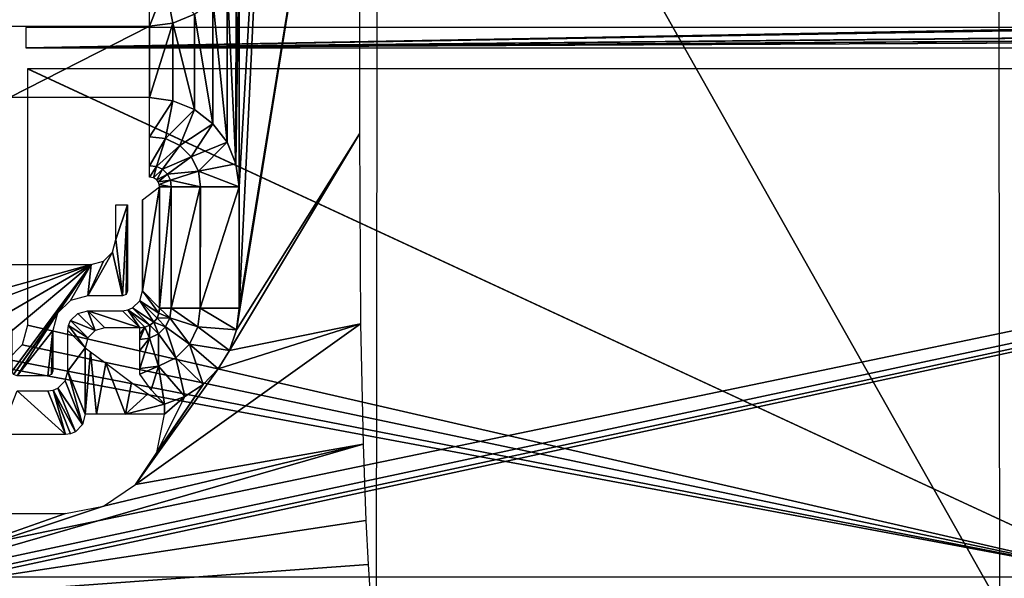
# Model space of a CAD drawing. Header units: millimetres. Extents: x -131 to 131, y -208 to 128.
# Tile 4 of 18: x -106 to -56, y -178 to -149. Entities that reach past the tile are written whole.
import ezdxf

# ---------------------------------------------------------------- set-up
doc = ezdxf.new("R2010")
doc.units = ezdxf.units.MM
doc.header["$LTSCALE"] = 127.314815
for name, color, linetype in [('1', 7, 'CONTINUOUS'), ('12', 7, 'CONTINUOUS'), ('144', 7, 'CONTINUOUS'), ('145', 7, 'CONTINUOUS'), ('146', 7, 'CONTINUOUS'), ('18', 7, 'CONTINUOUS'), ('30', 7, 'CONTINUOUS'), ('31', 7, 'CONTINUOUS'), ('40', 7, 'CONTINUOUS'), ('42', 7, 'CONTINUOUS'), ('6', 7, 'CONTINUOUS'), ('79', 7, 'CONTINUOUS'), ('80', 7, 'CONTINUOUS'), ('81', 7, 'CONTINUOUS'), ('87', 7, 'CONTINUOUS'), ('88', 7, 'CONTINUOUS'), ('89', 7, 'CONTINUOUS'), ('90', 7, 'CONTINUOUS'), ('91', 7, 'CONTINUOUS')]:
    doc.layers.add(name, color=color, linetype=linetype)

msp = doc.modelspace()

# ---------------------------------------------------------------- linework, layer by layer
at = {"layer": '1', "color": 7, "linetype": 'CONTINUOUS'}
for points in [[(122, -178.822), (122, -128.092), (-122, -178.822), (122, -178.822)], [(122, -128.092), (-122, -128.092), (-122, -178.822), (122, -128.092)]]:
    msp.add_3dface(points, dxfattribs=at)
at = {"layer": '12', "color": 7, "linetype": 'CONTINUOUS'}
for points in [[(-100.803, -158.697, -31.5), (-100.224, -158.697, -31.5), (-100.803, -160.447, -31.5), (-100.803, -158.697, -31.5)], [(-100.224, -158.697, -31.5), (-100.474, -163.276, -31.5), (-100.803, -160.447, -31.5), (-100.224, -158.697, -31.5)], [(-100.297, -163.202, -31.5), (-100.474, -163.276, -31.5), (-100.224, -158.697, -31.5), (-100.297, -163.202, -31.5)], [(-100.224, -163.026, -31.5), (-100.297, -163.202, -31.5), (-100.224, -158.697, -31.5), (-100.224, -163.026, -31.5)], [(-100.803, -160.447, -31.5), (-100.474, -163.276, -31.5), (-100.973, -161.075, -31.5), (-100.803, -160.447, -31.5)], [(-100.973, -161.075, -31.5), (-102.225, -163.276, -31.5), (-101.43, -161.53, -31.5), (-100.973, -161.075, -31.5)], [(-100.474, -163.276, -31.5), (-102.225, -163.276, -31.5), (-100.973, -161.075, -31.5), (-100.474, -163.276, -31.5)], [(-101.43, -161.53, -31.5), (-102.225, -163.276, -31.5), (-102.053, -161.697, -31.5), (-101.43, -161.53, -31.5)], [(-102.053, -161.697, -31.5), (-107.775, -163.276, -31.5), (-109.899, -161.697, -31.5), (-102.053, -161.697, -31.5)], [(-106.898, -163.511, -31.5), (-107.775, -163.276, -31.5), (-102.053, -161.697, -31.5), (-106.898, -163.511, -31.5)], [(-106.26, -164.151, -31.5), (-106.898, -163.511, -31.5), (-102.053, -161.697, -31.5), (-106.26, -164.151, -31.5)], [(-106.026, -165.025, -31.5), (-106.26, -164.151, -31.5), (-102.053, -161.697, -31.5), (-106.026, -165.025, -31.5)], [(-105.952, -167.24, -31.5), (-106.026, -167.063, -31.5), (-102.053, -161.697, -31.5), (-105.952, -167.24, -31.5)], [(-106.026, -167.063, -31.5), (-106.026, -165.025, -31.5), (-102.053, -161.697, -31.5), (-106.026, -167.063, -31.5)], [(-103.739, -164.148, -31.5), (-105.952, -167.24, -31.5), (-102.053, -161.697, -31.5), (-103.739, -164.148, -31.5)], [(-103.099, -163.51, -31.5), (-103.739, -164.148, -31.5), (-102.053, -161.697, -31.5), (-103.099, -163.51, -31.5)], [(-102.225, -163.276, -31.5), (-103.099, -163.51, -31.5), (-102.053, -161.697, -31.5), (-102.225, -163.276, -31.5)], [(-105.776, -167.313, -31.5), (-105.952, -167.24, -31.5), (-103.739, -164.148, -31.5), (-105.776, -167.313, -31.5)], [(-103.974, -165.025, -31.5), (-105.776, -167.313, -31.5), (-103.739, -164.148, -31.5), (-103.974, -165.025, -31.5)], [(-104.224, -167.313, -31.5), (-105.776, -167.313, -31.5), (-103.974, -165.025, -31.5), (-104.224, -167.313, -31.5)], [(-104.047, -167.239, -31.5), (-104.224, -167.313, -31.5), (-103.974, -165.025, -31.5), (-104.047, -167.239, -31.5)], [(-103.974, -167.063, -31.5), (-104.047, -167.239, -31.5), (-103.974, -165.025, -31.5), (-103.974, -167.063, -31.5)]]:
    msp.add_3dface(points, dxfattribs=at)
at = {"layer": '144', "color": 7, "linetype": 'CONTINUOUS'}
for points in [[(-105.343, -150.783, -39.5), (-50.012, -150.783, -39.5), (105.343, -149.757, -39.5), (-105.343, -150.783, -39.5)], [(-105.343, -149.757, -39.5), (-105.343, -150.783, -39.5), (-50.012, -149.757, -39.5), (-105.343, -149.757, -39.5)], [(-50.012, -149.757, -39.5), (-105.343, -150.783, -39.5), (-45.988, -149.757, -39.5), (-50.012, -149.757, -39.5)], [(-45.988, -149.757, -39.5), (-105.343, -150.783, -39.5), (-2.012, -149.757, -39.5), (-45.988, -149.757, -39.5)], [(-2.012, -149.757, -39.5), (-105.343, -150.783, -39.5), (2.012, -149.757, -39.5), (-2.012, -149.757, -39.5)], [(2.012, -149.757, -39.5), (-105.343, -150.783, -39.5), (45.988, -149.757, -39.5), (2.012, -149.757, -39.5)], [(45.988, -149.757, -39.5), (-105.343, -150.783, -39.5), (50.012, -149.757, -39.5), (45.988, -149.757, -39.5)], [(50.012, -149.757, -39.5), (-105.343, -150.783, -39.5), (105.343, -149.757, -39.5), (50.012, -149.757, -39.5)]]:
    msp.add_3dface(points, dxfattribs=at)
at = {"layer": '145', "color": 7, "linetype": 'CONTINUOUS'}
for points in [[(-120.5, -179.5, -45), (-120.5, -128.018, -45), (120.5, -128.018, -45), (-120.5, -179.5, -45)], [(-120.354, -179.854, -45), (-120.5, -179.5, -45), (120.5, -128.018, -45), (-120.354, -179.854, -45)], [(-120, -180, -45), (-120.354, -179.854, -45), (120.5, -128.018, -45), (-120, -180, -45)], [(120, -180, -45), (-120, -180, -45), (120.5, -128.018, -45), (120, -180, -45)]]:
    msp.add_3dface(points, dxfattribs=at)
at = {"layer": '146', "color": 7, "linetype": 'CONTINUOUS'}
for points in [[(-105.245, -151.849, -43), (-105.251, -151.849, -43), (-50.079, -177.421, -43), (-105.245, -151.849, -43)], [(-105.251, -151.849, -43), (-105.251, -164.75, -43), (-50.079, -177.421, -43), (-105.251, -151.849, -43)], [(-105.238, -151.849, -43), (-105.245, -151.849, -43), (-50.079, -177.421, -43), (-105.238, -151.849, -43)], [(-50.079, -151.849, -43), (-105.238, -151.849, -43), (-50.079, -177.421, -43), (-50.079, -151.849, -43)], [(-105.251, -164.75, -43), (-105.521, -165.753, -43), (-50.079, -177.421, -43), (-105.251, -164.75, -43)], [(-105.521, -165.753, -43), (-106.252, -166.482, -43), (-50.079, -177.421, -43), (-105.521, -165.753, -43)], [(-106.252, -166.482, -43), (-107.25, -166.749, -43), (-50.079, -177.421, -43), (-106.252, -166.482, -43)], [(-50.079, -177.421, -43), (-107.25, -166.749, -43), (-117.238, -177.421, -43), (-50.079, -177.421, -43)]]:
    msp.add_3dface(points, dxfattribs=at)
at = {"layer": '18', "color": 7, "linetype": 'CONTINUOUS'}
for points in [[(-87.681, -178.875, -2.039), (-87.613, -123.419, -3.976), (-56.319, -178.875, -2.039), (-87.681, -178.875, -2.039)], [(-56.319, -178.875, -2.039), (-87.613, -123.419, -3.976), (-56.387, -123.419, -3.976), (-56.319, -178.875, -2.039)]]:
    msp.add_3dface(points, dxfattribs=at)
at = {"layer": '30', "color": 7, "linetype": 'CONTINUOUS'}
for points in [[(-99.475, -158.447, -30.774), (-98.605, -157.794, -5.86), (-99.475, -163.026, -30.776), (-99.475, -158.447, -30.774)], [(-99.475, -163.026, -30.776), (-98.605, -157.794, -5.86), (-98.605, -163.896, -5.86), (-99.475, -163.026, -30.776)], [(-99.475, -158.447, -30.776), (-99.475, -158.447, -30.774), (-99.475, -163.026, -30.776), (-99.475, -158.447, -30.776)]]:
    msp.add_3dface(points, dxfattribs=at)
at = {"layer": '31', "color": 7, "linetype": 'CONTINUOUS'}
for points in [[(-102.225, -164.025, -30.776), (-99.604, -164.895, -5.86), (-101.355, -164.895, -5.86), (-102.225, -164.025, -30.776)], [(-100.474, -164.025, -30.776), (-99.604, -164.895, -5.86), (-102.225, -164.025, -30.776), (-100.474, -164.025, -30.776)]]:
    msp.add_3dface(points, dxfattribs=at)
at = {"layer": '40', "color": 7, "linetype": 'CONTINUOUS'}
for points in [[(-105.776, -168.06, -30.815), (-103.345, -170.261, -5.651), (-106.655, -170.261, -5.651), (-105.776, -168.06, -30.815)], [(-104.224, -168.06, -30.815), (-103.345, -170.261, -5.651), (-105.776, -168.06, -30.815), (-104.224, -168.06, -30.815)]]:
    msp.add_3dface(points, dxfattribs=at)
at = {"layer": '42', "color": 7, "linetype": 'CONTINUOUS'}
for points in [[(-103.225, -165.025, -30.776), (-102.355, -165.895, -5.86), (-103.225, -167.063, -30.776), (-103.225, -165.025, -30.776)], [(-103.225, -167.063, -30.776), (-102.355, -165.895, -5.86), (-102.355, -169.242, -5.86), (-103.225, -167.063, -30.776)]]:
    msp.add_3dface(points, dxfattribs=at)
at = {"layer": '6', "color": 7, "linetype": 'CONTINUOUS'}
for points in [[(-94.607, -163.896, -2), (-88.551, -126.553, -2), (-94.728, -164.987, -2), (-94.607, -163.896, -2)], [(-94.728, -164.987, -2), (-88.551, -126.553, -2), (-88.551, -155.118, -2), (-94.728, -164.987, -2)], [(-94.607, -157.794, -2), (-92.8, -126.553, -2), (-94.607, -163.896, -2), (-94.607, -157.794, -2)], [(-94.607, -145.206, -2), (-92.8, -126.553, -2), (-94.607, -157.794, -2), (-94.607, -145.206, -2)], [(-92.8, -126.553, -2), (-88.551, -126.553, -2), (-94.607, -163.896, -2), (-92.8, -126.553, -2)], [(-94.761, -156.63, -2), (-94.607, -145.206, -2), (-94.607, -157.794, -2), (-94.761, -156.63, -2)], [(-94.76, -146.369, -2), (-94.607, -145.206, -2), (-94.761, -156.63, -2), (-94.76, -146.369, -2)], [(-95.209, -147.454, -2), (-94.76, -146.369, -2), (-94.761, -156.63, -2), (-95.209, -147.454, -2)], [(-95.923, -148.385, -2), (-95.209, -147.454, -2), (-95.21, -155.545, -2), (-95.923, -148.385, -2)], [(-95.21, -155.545, -2), (-95.209, -147.454, -2), (-94.761, -156.63, -2), (-95.21, -155.545, -2)], [(-96.855, -149.1, -2), (-95.923, -148.385, -2), (-95.925, -154.614, -2), (-96.855, -149.1, -2)], [(-95.925, -154.614, -2), (-95.923, -148.385, -2), (-95.21, -155.545, -2), (-95.925, -154.614, -2)], [(-97.94, -149.55, -2), (-96.855, -149.1, -2), (-96.857, -153.899, -2), (-97.94, -149.55, -2)], [(-96.857, -153.899, -2), (-96.855, -149.1, -2), (-95.925, -154.614, -2), (-96.857, -153.899, -2)], [(-99.106, -153.297, -2), (-97.94, -149.55, -2), (-97.941, -153.45, -2), (-99.106, -153.297, -2)], [(-99.106, -149.703, -2), (-97.94, -149.55, -2), (-99.106, -153.297, -2), (-99.106, -149.703, -2)], [(-97.941, -153.45, -2), (-97.94, -149.55, -2), (-96.857, -153.899, -2), (-97.941, -153.45, -2)], [(-106.16, -149.703, -2), (-99.106, -149.703, -2), (-106.16, -153.297, -2), (-106.16, -149.703, -2)], [(-106.16, -153.297, -2), (-99.106, -149.703, -2), (-99.106, -153.297, -2), (-106.16, -153.297, -2)], [(-88.486, -164.693, -2), (-95.082, -166.024, -2), (-88.551, -155.118, -2), (-88.486, -164.693, -2)], [(-95.082, -166.024, -2), (-94.728, -164.987, -2), (-88.551, -155.118, -2), (-95.082, -166.024, -2)], [(-88.362, -170.741, -2), (-99.816, -172.78, -2), (-88.486, -164.693, -2), (-88.362, -170.741, -2)], [(-99.816, -172.78, -2), (-95.655, -166.958, -2), (-88.486, -164.693, -2), (-99.816, -172.78, -2)], [(-95.655, -166.958, -2), (-95.082, -166.024, -2), (-88.486, -164.693, -2), (-95.655, -166.958, -2)], [(-96.417, -167.745, -2), (-95.655, -166.958, -2), (-99.816, -172.78, -2), (-96.417, -167.745, -2)], [(-98.737, -171.16, -2), (-96.417, -167.745, -2), (-99.816, -172.78, -2), (-98.737, -171.16, -2)], [(-97.332, -168.347, -2), (-96.417, -167.745, -2), (-98.737, -171.16, -2), (-97.332, -168.347, -2)], [(-98.357, -169.242, -2), (-97.332, -168.347, -2), (-98.737, -171.16, -2), (-98.357, -169.242, -2)], [(-98.357, -168.735, -2), (-97.332, -168.347, -2), (-98.357, -169.242, -2), (-98.357, -168.735, -2)], [(-116.477, -178.874, -2), (-101.427, -173.862, -2), (-88.362, -170.741, -2), (-116.477, -178.874, -2)], [(-88.227, -174.587, -2), (-116.477, -178.874, -2), (-88.362, -170.741, -2), (-88.227, -174.587, -2)], [(-101.427, -173.862, -2), (-99.816, -172.78, -2), (-88.362, -170.741, -2), (-101.427, -173.862, -2)], [(-103.345, -174.246, -2), (-101.427, -173.862, -2), (-116.477, -178.874, -2), (-103.345, -174.246, -2)], [(-106.655, -174.246, -2), (-103.345, -174.246, -2), (-116.477, -178.874, -2), (-106.655, -174.246, -2)], [(-88.112, -176.81, -2), (-116.477, -178.874, -2), (-88.227, -174.587, -2), (-88.112, -176.81, -2)], [(-88.02, -178.088, -2), (-116.477, -178.874, -2), (-88.112, -176.81, -2), (-88.02, -178.088, -2)]]:
    msp.add_3dface(points, dxfattribs=at)
at = {"layer": '79', "color": 7, "linetype": 'CONTINUOUS'}
for points in [[(-99.608, -163.524, -30.786), (-99.475, -163.026, -30.776), (-98.638, -164.156, -5.829), (-99.608, -163.524, -30.786)], [(-99.475, -163.026, -30.776), (-98.605, -163.896, -5.86), (-98.638, -164.156, -5.829), (-99.475, -163.026, -30.776)], [(-99.972, -163.89, -30.786), (-99.608, -163.524, -30.786), (-98.894, -164.604, -5.803), (-99.972, -163.89, -30.786)], [(-98.894, -164.604, -5.803), (-99.608, -163.524, -30.786), (-98.736, -164.397, -5.809), (-98.894, -164.604, -5.803)], [(-98.736, -164.397, -5.809), (-99.608, -163.524, -30.786), (-98.638, -164.156, -5.829), (-98.736, -164.397, -5.809)], [(-99.604, -164.895, -5.86), (-100.474, -164.025, -30.776), (-100.212, -163.99, -30.782), (-99.604, -164.895, -5.86)], [(-100.212, -163.99, -30.782), (-99.972, -163.89, -30.786), (-99.101, -164.762, -5.809), (-100.212, -163.99, -30.782)], [(-99.604, -164.895, -5.86), (-100.212, -163.99, -30.782), (-99.342, -164.862, -5.829), (-99.604, -164.895, -5.86)], [(-99.342, -164.862, -5.829), (-100.212, -163.99, -30.782), (-99.101, -164.762, -5.809), (-99.342, -164.862, -5.829)], [(-99.101, -164.762, -5.809), (-99.972, -163.89, -30.786), (-98.894, -164.604, -5.803), (-99.101, -164.762, -5.809)]]:
    msp.add_3dface(points, dxfattribs=at)
at = {"layer": '80', "color": 7, "linetype": 'CONTINUOUS'}
for points in [[(-102.225, -164.025, -30.776), (-101.855, -165.03, -5.848), (-102.725, -164.159, -30.786), (-102.225, -164.025, -30.776)], [(-102.225, -164.025, -30.776), (-101.355, -164.895, -5.86), (-101.855, -165.03, -5.848), (-102.225, -164.025, -30.776)], [(-103.091, -164.523, -30.786), (-102.22, -165.395, -5.848), (-103.19, -164.764, -30.782), (-103.091, -164.523, -30.786)], [(-102.725, -164.159, -30.786), (-101.855, -165.03, -5.848), (-103.091, -164.523, -30.786), (-102.725, -164.159, -30.786)], [(-101.855, -165.03, -5.848), (-102.22, -165.395, -5.848), (-103.091, -164.523, -30.786), (-101.855, -165.03, -5.848)], [(-102.355, -165.895, -5.86), (-103.225, -165.025, -30.776), (-103.19, -164.764, -30.782), (-102.355, -165.895, -5.86)], [(-102.22, -165.395, -5.848), (-102.355, -165.895, -5.86), (-103.19, -164.764, -30.782), (-102.22, -165.395, -5.848)]]:
    msp.add_3dface(points, dxfattribs=at)
at = {"layer": '81', "color": 7, "linetype": 'CONTINUOUS'}
for points in [[(-103.359, -167.56, -30.805), (-103.225, -167.063, -30.776), (-102.483, -169.757, -5.705), (-103.359, -167.56, -30.805)], [(-103.225, -167.063, -30.776), (-102.355, -169.242, -5.86), (-102.483, -169.757, -5.705), (-103.225, -167.063, -30.776)], [(-103.962, -168.024, -30.82), (-103.722, -167.924, -30.82), (-102.844, -170.129, -5.629), (-103.962, -168.024, -30.82)], [(-103.722, -167.924, -30.82), (-103.359, -167.56, -30.805), (-102.483, -169.757, -5.705), (-103.722, -167.924, -30.82)], [(-102.844, -170.129, -5.629), (-103.722, -167.924, -30.82), (-102.483, -169.757, -5.705), (-102.844, -170.129, -5.629)], [(-103.345, -170.261, -5.651), (-104.224, -168.06, -30.815), (-103.962, -168.024, -30.82), (-103.345, -170.261, -5.651)], [(-103.084, -170.229, -5.627), (-103.962, -168.024, -30.82), (-102.844, -170.129, -5.629), (-103.084, -170.229, -5.627)], [(-103.345, -170.261, -5.651), (-103.962, -168.024, -30.82), (-103.084, -170.229, -5.627), (-103.345, -170.261, -5.651)]]:
    msp.add_3dface(points, dxfattribs=at)
at = {"layer": '87', "color": 7, "linetype": 'CONTINUOUS'}
for points in [[(-97.94, -149.55, -2), (-99.106, -149.703, -2), (-98.314, -147.641, -2.5), (-97.94, -149.55, -2)], [(-98.314, -147.641, -2.5), (-99.106, -149.703, -2), (-99.106, -147.733, -2.519), (-98.314, -147.641, -2.5)], [(-96.855, -149.1, -2), (-97.94, -149.55, -2), (-98.314, -147.641, -2.5), (-96.855, -149.1, -2)]]:
    msp.add_3dface(points, dxfattribs=at)
at = {"layer": '88', "color": 7, "linetype": 'CONTINUOUS'}
for points in [[(-99.106, -153.297, -2), (-97.941, -153.45, -2), (-99.106, -155.267, -2.519), (-99.106, -153.297, -2)], [(-99.106, -155.267, -2.519), (-97.941, -153.45, -2), (-98.314, -155.359, -2.5), (-99.106, -155.267, -2.519)], [(-97.941, -153.45, -2), (-96.857, -153.899, -2), (-98.314, -155.359, -2.5), (-97.941, -153.45, -2)], [(-98.314, -155.359, -2.5), (-96.857, -153.899, -2), (-97.587, -155.705, -2.488), (-98.314, -155.359, -2.5)], [(-96.857, -153.899, -2), (-95.925, -154.614, -2), (-97.587, -155.705, -2.488), (-96.857, -153.899, -2)], [(-97.587, -155.705, -2.488), (-95.925, -154.614, -2), (-97.01, -156.273, -2.485), (-97.587, -155.705, -2.488)], [(-95.925, -154.614, -2), (-95.21, -155.545, -2), (-97.01, -156.273, -2.485), (-95.925, -154.614, -2)], [(-99.106, -155.267, -2.519), (-98.314, -155.359, -2.5), (-99.106, -156.727, -3.942), (-99.106, -155.267, -2.519)], [(-99.106, -156.727, -3.942), (-98.314, -155.359, -2.5), (-98.769, -156.76, -3.909), (-99.106, -156.727, -3.942)], [(-98.314, -155.359, -2.5), (-97.587, -155.705, -2.488), (-98.769, -156.76, -3.909), (-98.314, -155.359, -2.5)], [(-97.01, -156.273, -2.485), (-95.21, -155.545, -2), (-96.65, -156.997, -2.489), (-97.01, -156.273, -2.485)], [(-95.21, -155.545, -2), (-94.761, -156.63, -2), (-96.65, -156.997, -2.489), (-95.21, -155.545, -2)], [(-98.769, -156.76, -3.909), (-97.587, -155.705, -2.488), (-98.458, -156.905, -3.889), (-98.769, -156.76, -3.909)], [(-97.587, -155.705, -2.488), (-97.01, -156.273, -2.485), (-98.458, -156.905, -3.889), (-97.587, -155.705, -2.488)], [(-98.458, -156.905, -3.889), (-97.01, -156.273, -2.485), (-98.211, -157.145, -3.882), (-98.458, -156.905, -3.889)], [(-97.01, -156.273, -2.485), (-96.65, -156.997, -2.489), (-98.211, -157.145, -3.882), (-97.01, -156.273, -2.485)], [(-99.106, -156.727, -3.942), (-98.769, -156.76, -3.909), (-99.106, -157.296, -5.895), (-99.106, -156.727, -3.942)], [(-99.106, -157.296, -5.895), (-98.769, -156.76, -3.909), (-98.913, -157.332, -5.85), (-99.106, -157.296, -5.895)], [(-98.769, -156.76, -3.909), (-98.458, -156.905, -3.889), (-98.913, -157.332, -5.85), (-98.769, -156.76, -3.909)], [(-98.913, -157.332, -5.85), (-98.458, -156.905, -3.889), (-98.75, -157.44, -5.827), (-98.913, -157.332, -5.85)], [(-98.458, -156.905, -3.889), (-98.211, -157.145, -3.882), (-98.75, -157.44, -5.827), (-98.458, -156.905, -3.889)], [(-98.211, -157.145, -3.882), (-96.65, -156.997, -2.489), (-98.059, -157.454, -3.89), (-98.211, -157.145, -3.882)], [(-96.65, -156.997, -2.489), (-96.546, -157.794, -2.502), (-98.059, -157.454, -3.89), (-96.65, -156.997, -2.489)], [(-94.761, -156.63, -2), (-94.607, -157.794, -2), (-96.65, -156.997, -2.489), (-94.761, -156.63, -2)], [(-96.65, -156.997, -2.489), (-94.607, -157.794, -2), (-96.546, -157.794, -2.502), (-96.65, -156.997, -2.489)], [(-98.75, -157.44, -5.827), (-98.211, -157.145, -3.882), (-98.67, -157.544, -5.827), (-98.75, -157.44, -5.827)], [(-98.211, -157.145, -3.882), (-98.059, -157.454, -3.89), (-98.67, -157.544, -5.827), (-98.211, -157.145, -3.882)], [(-98.67, -157.544, -5.827), (-98.059, -157.454, -3.89), (-98.621, -157.664, -5.838), (-98.67, -157.544, -5.827)], [(-98.059, -157.454, -3.89), (-98.019, -157.794, -3.912), (-98.621, -157.664, -5.838), (-98.059, -157.454, -3.89)], [(-98.019, -157.794, -3.912), (-98.059, -157.454, -3.89), (-96.567, -157.794, -2.513), (-98.019, -157.794, -3.912)], [(-98.059, -157.454, -3.89), (-96.546, -157.794, -2.502), (-96.567, -157.794, -2.513), (-98.059, -157.454, -3.89)], [(-98.019, -157.794, -3.912), (-98.605, -157.794, -5.86), (-98.621, -157.664, -5.838), (-98.019, -157.794, -3.912)]]:
    msp.add_3dface(points, dxfattribs=at)
at = {"layer": '89', "color": 7, "linetype": 'CONTINUOUS'}
for points in [[(-98.605, -163.896, -5.86), (-98.019, -157.794, -3.912), (-98.025, -163.896, -3.922), (-98.605, -163.896, -5.86)], [(-98.605, -163.896, -5.86), (-98.605, -157.794, -5.86), (-98.019, -157.794, -3.912), (-98.605, -163.896, -5.86)], [(-98.019, -157.794, -3.912), (-96.567, -157.794, -2.513), (-98.025, -163.896, -3.922), (-98.019, -157.794, -3.912)], [(-98.025, -163.896, -3.922), (-96.567, -157.794, -2.513), (-96.567, -163.896, -2.513), (-98.025, -163.896, -3.922)], [(-96.567, -157.794, -2.513), (-96.546, -157.794, -2.502), (-96.567, -163.896, -2.513), (-96.567, -157.794, -2.513)], [(-94.607, -157.794, -2), (-94.607, -163.896, -2), (-96.567, -163.896, -2.513), (-94.607, -157.794, -2)], [(-96.546, -157.794, -2.502), (-94.607, -157.794, -2), (-96.567, -163.896, -2.513), (-96.546, -157.794, -2.502)]]:
    msp.add_3dface(points, dxfattribs=at)
at = {"layer": '90', "color": 7, "linetype": 'CONTINUOUS'}
for points in [[(-98.638, -164.156, -5.829), (-98.605, -163.896, -5.86), (-98.084, -164.391, -3.891), (-98.638, -164.156, -5.829)], [(-98.605, -163.896, -5.86), (-98.025, -163.896, -3.922), (-98.084, -164.391, -3.891), (-98.605, -163.896, -5.86)], [(-98.025, -163.896, -3.922), (-96.685, -164.845, -2.495), (-98.084, -164.391, -3.891), (-98.025, -163.896, -3.922)], [(-98.025, -163.896, -3.922), (-96.567, -163.896, -2.513), (-96.685, -164.845, -2.495), (-98.025, -163.896, -3.922)], [(-96.567, -163.896, -2.513), (-94.728, -164.987, -2), (-96.685, -164.845, -2.495), (-96.567, -163.896, -2.513)], [(-94.607, -163.896, -2), (-94.728, -164.987, -2), (-96.567, -163.896, -2.513), (-94.607, -163.896, -2)], [(-98.894, -164.604, -5.803), (-98.736, -164.397, -5.809), (-98.303, -164.842, -3.875), (-98.894, -164.604, -5.803)], [(-98.736, -164.397, -5.809), (-98.638, -164.156, -5.829), (-98.084, -164.391, -3.891), (-98.736, -164.397, -5.809)], [(-98.736, -164.397, -5.809), (-98.084, -164.391, -3.891), (-98.303, -164.842, -3.875), (-98.736, -164.397, -5.809)], [(-98.084, -164.391, -3.891), (-97.107, -165.71, -2.486), (-98.303, -164.842, -3.875), (-98.084, -164.391, -3.891)], [(-96.685, -164.845, -2.495), (-97.107, -165.71, -2.486), (-98.084, -164.391, -3.891), (-96.685, -164.845, -2.495)], [(-99.604, -164.895, -5.86), (-99.342, -164.862, -5.829), (-99.604, -165.215, -4.428), (-99.604, -164.895, -5.86)], [(-99.342, -164.862, -5.829), (-99.109, -165.416, -3.891), (-99.604, -165.475, -3.922), (-99.342, -164.862, -5.829)], [(-99.342, -164.862, -5.829), (-99.604, -165.475, -3.922), (-99.604, -165.215, -4.428), (-99.342, -164.862, -5.829)], [(-99.342, -164.862, -5.829), (-99.101, -164.762, -5.809), (-99.109, -165.416, -3.891), (-99.342, -164.862, -5.829)], [(-99.101, -164.762, -5.809), (-98.658, -165.197, -3.875), (-99.109, -165.416, -3.891), (-99.101, -164.762, -5.809)], [(-99.101, -164.762, -5.809), (-98.894, -164.604, -5.803), (-98.658, -165.197, -3.875), (-99.101, -164.762, -5.809)], [(-98.894, -164.604, -5.803), (-98.303, -164.842, -3.875), (-98.658, -165.197, -3.875), (-98.894, -164.604, -5.803)], [(-98.303, -164.842, -3.875), (-97.79, -166.393, -2.486), (-98.658, -165.197, -3.875), (-98.303, -164.842, -3.875)], [(-97.107, -165.71, -2.486), (-97.79, -166.393, -2.486), (-98.303, -164.842, -3.875), (-97.107, -165.71, -2.486)], [(-96.685, -164.845, -2.495), (-95.082, -166.024, -2), (-97.107, -165.71, -2.486), (-96.685, -164.845, -2.495)], [(-94.728, -164.987, -2), (-95.082, -166.024, -2), (-96.685, -164.845, -2.495), (-94.728, -164.987, -2)], [(-98.655, -166.815, -2.495), (-99.604, -166.933, -2.513), (-99.109, -165.416, -3.891), (-98.655, -166.815, -2.495)], [(-99.109, -165.416, -3.891), (-99.604, -166.933, -2.513), (-99.604, -166.03, -3.207), (-99.109, -165.416, -3.891)], [(-99.604, -165.475, -3.922), (-99.109, -165.416, -3.891), (-99.604, -166.03, -3.207), (-99.604, -165.475, -3.922)], [(-98.658, -165.197, -3.875), (-98.655, -166.815, -2.495), (-99.109, -165.416, -3.891), (-98.658, -165.197, -3.875)], [(-97.79, -166.393, -2.486), (-98.655, -166.815, -2.495), (-98.658, -165.197, -3.875), (-97.79, -166.393, -2.486)], [(-97.107, -165.71, -2.486), (-96.417, -167.745, -2), (-97.79, -166.393, -2.486), (-97.107, -165.71, -2.486)], [(-95.655, -166.958, -2), (-96.417, -167.745, -2), (-97.107, -165.71, -2.486), (-95.655, -166.958, -2)], [(-95.082, -166.024, -2), (-95.655, -166.958, -2), (-97.107, -165.71, -2.486), (-95.082, -166.024, -2)], [(-97.79, -166.393, -2.486), (-97.332, -168.347, -2), (-98.655, -166.815, -2.495), (-97.79, -166.393, -2.486)], [(-96.417, -167.745, -2), (-97.332, -168.347, -2), (-97.79, -166.393, -2.486), (-96.417, -167.745, -2)], [(-99.604, -166.933, -2.513), (-98.655, -166.815, -2.495), (-99.604, -167.23, -2.362), (-99.604, -166.933, -2.513)], [(-99.604, -167.23, -2.362), (-98.655, -166.815, -2.495), (-99.022, -168.005, -2.091), (-99.604, -167.23, -2.362)], [(-98.655, -166.815, -2.495), (-98.357, -168.735, -2), (-99.022, -168.005, -2.091), (-98.655, -166.815, -2.495)], [(-97.332, -168.347, -2), (-98.357, -168.735, -2), (-98.655, -166.815, -2.495), (-97.332, -168.347, -2)]]:
    msp.add_3dface(points, dxfattribs=at)
at = {"layer": '91', "color": 7, "linetype": 'CONTINUOUS'}
for points in [[(-102.355, -169.242, -5.86), (-102.355, -165.895, -5.86), (-102.078, -166.103, -4.531), (-102.355, -169.242, -5.86)], [(-101.774, -169.242, -3.92), (-102.355, -169.242, -5.86), (-102.078, -166.103, -4.531), (-101.774, -169.242, -3.92)], [(-101.313, -166.676, -3.305), (-101.774, -169.242, -3.92), (-102.078, -166.103, -4.531), (-101.313, -166.676, -3.305)], [(-100.317, -169.242, -2.513), (-101.774, -169.242, -3.92), (-101.313, -166.676, -3.305), (-100.317, -169.242, -2.513)], [(-100.02, -167.646, -2.362), (-100.317, -169.242, -2.513), (-101.313, -166.676, -3.305), (-100.02, -167.646, -2.362)], [(-99.204, -168.215, -2.091), (-100.317, -169.242, -2.513), (-100.02, -167.646, -2.362), (-99.204, -168.215, -2.091)], [(-98.357, -168.735, -2), (-100.317, -169.242, -2.513), (-99.204, -168.215, -2.091), (-98.357, -168.735, -2)], [(-98.357, -168.735, -2), (-98.357, -169.242, -2), (-100.317, -169.242, -2.513), (-98.357, -168.735, -2)]]:
    msp.add_3dface(points, dxfattribs=at)

doc.saveas('drawing.dxf')
